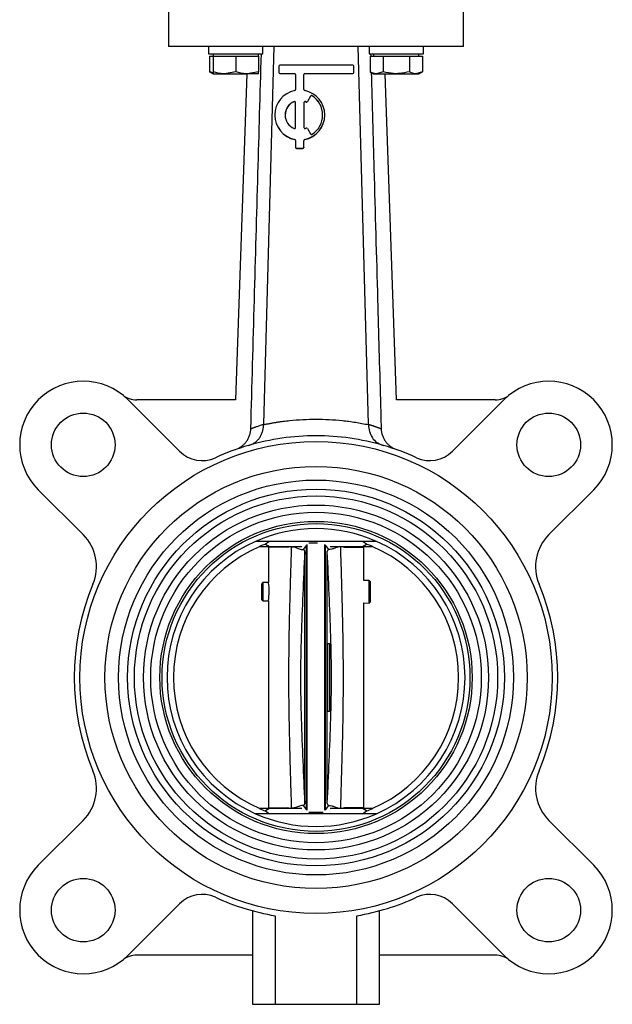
# Model space of a CAD drawing. Header units: millimetres. Extents: x 555 to 1891, y 89 to 1282.
# Tile 31 of 39: x 1351 to 1482, y 418 to 635. Entities that reach past the tile are written whole.
import ezdxf

# ---------------------------------------------------------------- set-up
doc = ezdxf.new("R2010")
doc.units = ezdxf.units.MM

msp = doc.modelspace()

# ---------------------------------------------------------------- linework, layer by layer
at = {"color": 7, "linetype": 'Continuous', "lineweight": 25}
for p, q in [((1383.85, 640.12), (1383.85, 629.12)), ((1448.85, 629.12), (1448.85, 640.12)), ((1392.67, 629.12), (1392.67, 627.52)), ((1404.67, 627.52), (1404.67, 629.12)), ((1407.05, 629.12), (1404.81, 545.91)), ((1427.89, 545.91), (1425.64, 629.12)), ((1428.02, 629.12), (1428.02, 627.52)), ((1440.02, 627.52), (1440.02, 629.12)), ((1392.67, 627.52), (1404.67, 627.52)), ((1392.89, 627.02), (1392.89, 623.59)), ((1392.89, 627.02), (1393.67, 627.02)), ((1393.67, 627.52), (1393.67, 627.02)), ((1393.67, 627.02), (1393.67, 623.59)), ((1393.67, 627.02), (1396.17, 627.02)), ((1396.17, 627.02), (1398.67, 627.02)), ((1398.67, 627.02), (1398.67, 623.59)), ((1398.67, 627.02), (1401.17, 627.02)), ((1401.17, 627.02), (1403.67, 627.02)), ((1403.67, 627.02), (1403.67, 627.52)), ((1403.67, 627.02), (1403.67, 623.59)), ((1428.02, 627.52), (1440.02, 627.52)), ((1428.25, 627.02), (1428.25, 623.59)), ((1428.25, 627.02), (1429.69, 627.02)), ((1428.38, 627.52), (1428.4, 627.02)), ((1429.02, 627.52), (1429.02, 627.02)), ((1429.69, 627.02), (1431.14, 627.02)), ((1431.14, 627.02), (1431.14, 623.59)), ((1431.14, 627.02), (1434.02, 627.02)), ((1434.02, 627.02), (1436.91, 627.02)), ((1436.91, 627.02), (1436.91, 623.59)), ((1436.91, 627.02), (1438.35, 627.02)), ((1438.35, 627.02), (1439.8, 627.02)), ((1439.02, 627.02), (1439.02, 627.52)), ((1439.8, 627.02), (1439.8, 623.59)), ((1408.18, 624.81), (1408.18, 623.44)), ((1424.45, 625.04), (1408.41, 625.04)), ((1424.68, 623.44), (1424.68, 624.81)), ((1392.89, 623.59), (1393.67, 623.15)), ((1393.67, 623.34), (1392.89, 623.59)), ((1393.67, 623.15), (1396.17, 623.15)), ((1398.67, 623.59), (1396.17, 623.15)), ((1396.17, 623.15), (1401.17, 623.15)), ((1401.1, 623.15), (1398.59, 551.29)), ((1403.67, 623.59), (1401.17, 623.15)), ((1403.67, 623.15), (1401.17, 623.15)), ((1408.18, 623.44), (1408.18, 623.41)), ((1408.41, 623.21), (1411.62, 623.21)), ((1408.41, 623.21), (1408.41, 623.18)), ((1408.41, 623.18), (1411.62, 623.18)), ((1411.62, 623.21), (1411.62, 623.18)), ((1411.85, 622.98), (1411.85, 619.66)), ((1413.68, 619.66), (1413.68, 622.98)), ((1413.91, 623.21), (1424.45, 623.21)), ((1413.91, 623.21), (1413.91, 623.18)), ((1413.91, 623.18), (1424.45, 623.18)), ((1424.45, 623.21), (1424.45, 623.18)), ((1424.68, 623.44), (1424.68, 623.41)), ((1428.25, 623.59), (1429.02, 623.15)), ((1429.02, 623.15), (1429.69, 623.15)), ((1431.14, 623.59), (1429.69, 623.15)), ((1429.69, 623.15), (1434.02, 623.15)), ((1434.1, 551.29), (1431.59, 623.15)), ((1434.02, 623.15), (1438.35, 623.15)), ((1439.8, 623.59), (1438.35, 623.15)), ((1438.35, 623.15), (1439.02, 623.15)), ((1439.02, 623.15), (1439.8, 623.59)), ((1415.49, 618.29), (1415.49, 618.26)), ((1411.53, 617.01), (1411.53, 616.98)), ((1411.85, 611.3), (1411.85, 616.79)), ((1413.68, 616.79), (1413.68, 611.3)), ((1414, 617.01), (1414, 616.98)), ((1414.18, 616.92), (1414.18, 616.89)), ((1415.17, 618.21), (1414.48, 617.02)), ((1415.17, 618.18), (1414.48, 616.99)), ((1414.48, 617.02), (1414.48, 616.99)), ((1415.17, 618.21), (1415.17, 618.18)), ((1407.27, 614.05), (1407.27, 614.02)), ((1418.27, 614.02), (1418.27, 614.05)), ((1414.48, 611.08), (1415.17, 609.88)), ((1411.67, 608.66), (1411.67, 608.63)), ((1411.85, 608.44), (1411.85, 606.94)), ((1413.68, 606.94), (1413.68, 608.44)), ((1413.87, 608.66), (1413.87, 608.63)), ((1411.85, 606.94), (1411.85, 606.92)), ((1412.08, 606.72), (1413.45, 606.72)), ((1412.08, 606.72), (1412.08, 606.69)), ((1412.08, 606.69), (1413.45, 606.69)), ((1413.45, 606.72), (1413.45, 606.69)), ((1413.68, 606.94), (1413.68, 606.92)), ((1386.31, 539.95), (1374.98, 551.29)), ((1398.59, 551.29), (1376.87, 551.29)), ((1455.82, 551.29), (1434.1, 551.29)), ((1457.71, 551.29), (1446.38, 539.95)), ((1430.7, 544.96), (1430.7, 544.94)), ((1355.18, 531.49), (1365.07, 521.6)), ((1467.62, 521.6), (1477.51, 531.49)), ((1429.66, 520.12), (1403.03, 520.12)), ((1403.86, 518.97), (1406.1, 518.97)), ((1406.08, 520.12), (1405.22, 519.52)), ((1405.22, 519.52), (1406.1, 518.97)), ((1405.86, 518.97), (1405.85, 518.82)), ((1405.85, 518.82), (1405.85, 511.04)), ((1406.1, 518.97), (1413.2, 518.97)), ((1410.98, 518.93), (1410.05, 518.82)), ((1414.28, 519.28), (1413.49, 518.3)), ((1414.24, 519.38), (1414.28, 519.28)), ((1414.39, 460.86), (1414.39, 519.39)), ((1418.3, 460.86), (1418.3, 519.39)), ((1418.41, 519.28), (1418.45, 519.38)), ((1419.2, 518.3), (1418.41, 519.28)), ((1419.49, 518.97), (1426.59, 518.97)), ((1422.64, 518.82), (1421.71, 518.93)), ((1426.59, 518.97), (1427.47, 519.52)), ((1426.59, 518.97), (1428.83, 518.97)), ((1427.47, 519.52), (1426.61, 520.12)), ((1426.85, 518.82), (1426.83, 518.97)), ((1426.85, 511.49), (1426.85, 518.82)), ((1413.86, 462.46), (1413.86, 517.79)), ((1418.83, 462.46), (1418.83, 517.79)), ((1404.65, 511.02), (1404.35, 510.71)), ((1404.35, 510.71), (1404.35, 507.31)), ((1405.85, 511.04), (1404.65, 511.02)), ((1404.65, 511.02), (1404.65, 509.01)), ((1428.05, 511.51), (1426.85, 511.49)), ((1428.35, 511.22), (1428.05, 511.51)), ((1428.05, 509.01), (1428.05, 511.51)), ((1428.35, 509.01), (1428.35, 511.22)), ((1404.65, 509.01), (1404.65, 507.01)), ((1428.05, 506.51), (1428.05, 509.01)), ((1428.35, 506.8), (1428.35, 509.01)), ((1404.35, 507.31), (1404.65, 507.01)), ((1404.65, 507.01), (1405.85, 506.98)), ((1405.85, 506.98), (1405.85, 461.42)), ((1426.85, 506.54), (1428.05, 506.51)), ((1426.85, 461.42), (1426.85, 506.54)), ((1428.05, 506.51), (1428.35, 506.8)), ((1418.93, 497.62), (1419.33, 497.62)), ((1418.93, 482.62), (1418.93, 497.62)), ((1419.33, 497.62), (1419.33, 482.62)), ((1419.33, 482.62), (1418.93, 482.62)), ((1429.66, 460.12), (1403.03, 460.12)), ((1406.1, 461.27), (1403.86, 461.27)), ((1406.1, 461.27), (1405.22, 460.72)), ((1405.22, 460.72), (1406.08, 460.12)), ((1405.85, 461.42), (1405.86, 461.27)), ((1413.2, 461.27), (1406.1, 461.27)), ((1410.05, 461.42), (1410.98, 461.32)), ((1413.49, 461.94), (1414.28, 460.97)), ((1414.28, 460.97), (1414.24, 460.86)), ((1418.41, 460.97), (1419.2, 461.94)), ((1418.45, 460.87), (1418.41, 460.97)), ((1426.59, 461.27), (1419.49, 461.27)), ((1421.71, 461.32), (1422.64, 461.42)), ((1427.47, 460.72), (1426.59, 461.27)), ((1428.83, 461.27), (1426.59, 461.27)), ((1426.61, 460.12), (1427.47, 460.72)), ((1426.83, 461.27), (1426.85, 461.42)), ((1365.07, 458.64), (1355.18, 448.76)), ((1477.51, 448.76), (1467.62, 458.64)), ((1374.98, 428.96), (1386.31, 440.29)), ((1402.35, 438.75), (1402.35, 418.12)), ((1430.35, 418.12), (1430.35, 438.75)), ((1446.38, 440.29), (1457.71, 428.96)), ((1407.35, 437.64), (1407.35, 418.12)), ((1425.35, 418.12), (1425.35, 437.64)), ((1402.35, 428.96), (1376.87, 428.96)), ((1455.82, 428.96), (1430.35, 428.96)), ((1402.35, 418.12), (1407.35, 418.12)), ((1407.35, 418.12), (1425.35, 418.12)), ((1425.35, 418.12), (1430.35, 418.12))]:
    msp.add_line(p, q, dxfattribs=at)
at = {"color": 8, "linetype": 'Continuous', "lineweight": 25}
for p, q in [((1410.05, 518.82), (1405.85, 518.82)), ((1410.05, 518.82), (1410.66, 518.97)), ((1422.01, 518.97), (1422.64, 518.82)), ((1422.64, 518.82), (1426.85, 518.82)), ((1405.85, 461.42), (1410.05, 461.42)), ((1410.68, 461.27), (1410.05, 461.42)), ((1422.64, 461.42), (1422.03, 461.27)), ((1426.85, 461.42), (1422.64, 461.42))]:
    msp.add_line(p, q, dxfattribs=at)
at = {"color": 7, "linetype": 'Continuous', "lineweight": 25}
for centre, radius in [((1365.08, 541.39), 7), ((1467.61, 541.39), 7), ((1416.35, 490.12), 52), ((1416.35, 490.12), 46.5), ((1416.35, 490.12), 43.5), ((1416.35, 490.12), 41.5), ((1416.35, 490.12), 40), ((1416.35, 490.12), 38), ((1416.35, 490.12), 36.4), ((1416.35, 490.12), 34.4), ((1416.35, 490.12), 33.9), ((1365.08, 438.86), 7), ((1467.61, 438.86), 7)]:
    msp.add_circle(centre, radius, dxfattribs=at)
for centre, radius, start, end in [((1408.41, 624.81), 0.229, 89.9876, 179.9876), ((1424.45, 624.81), 0.229, 0.0124, 90.0124), ((1408.41, 623.44), 0.229, 180.0124, 270.0124), ((1408.41, 623.41), 0.229, 180.0124, 270.0124), ((1411.62, 622.98), 0.229, 0.0124, 90.0124), ((1411.62, 622.95), 0.229, 0.0124, 90.0124), ((1413.91, 622.98), 0.229, 89.9876, 179.9876), ((1413.91, 622.95), 0.229, 89.9876, 179.9876), ((1424.45, 623.44), 0.229, 269.9876, 359.9876), ((1424.45, 623.41), 0.229, 269.9876, 359.9876), ((1412.76, 614.05), 5.5, 101.5178, 258.4822), ((1411.62, 619.66), 0.229, 281.5218, 359.9909), ((1413.91, 619.66), 0.229, 180.0091, 258.4782), ((1412.77, 614.05), 5.5, 281.5178, 78.4822), ((1415.37, 618.09), 0.229, 57.28, 149.9792), ((1415.37, 618.06), 0.229, 57.28, 149.9792), ((1412.77, 614.05), 5.04, 302.7103, 57.2897), ((1412.77, 614.02), 5.04, 0.0041, 57.2873), ((1412.76, 614.05), 3.21, 112.5996, 247.4004), ((1412.77, 614.02), 3.21, 112.6033, 179.9937), ((1411.62, 616.79), 0.229, 0.0187, 112.624), ((1411.62, 616.77), 0.229, 0.0187, 112.624), ((1413.91, 616.79), 0.229, 67.376, 179.9813), ((1413.91, 616.77), 0.229, 67.376, 179.9813), ((1412.77, 614.04), 3.21, 63.8324, 67.3889), ((1412.77, 614.01), 3.21, 63.8324, 67.3889), ((1414.28, 617.13), 0.229, 243.8291, 329.9797), ((1414.28, 617.1), 0.229, 243.8291, 329.9797), ((1412.76, 614.02), 5.5, 180.0099, 258.4774), ((1412.77, 614.02), 5.5, 281.5212, 359.9915), ((1411.62, 611.3), 0.229, 247.376, 359.9813), ((1413.91, 611.3), 0.229, 180.0187, 292.624), ((1412.77, 614.05), 3.21, 292.6111, 296.1676), ((1414.28, 610.96), 0.229, 30.0203, 116.1709), ((1415.37, 610), 0.229, 210.0208, 302.72), ((1411.62, 608.44), 0.229, 0.0091, 78.4782), ((1411.62, 608.41), 0.229, 0.0091, 78.4782), ((1413.91, 608.44), 0.229, 101.5218, 179.9909), ((1413.91, 608.41), 0.229, 101.5218, 179.9909), ((1412.08, 606.94), 0.229, 180.0124, 270.0124), ((1412.08, 606.92), 0.229, 180.0124, 270.0124), ((1413.45, 606.94), 0.229, 269.9876, 359.9876), ((1413.45, 606.92), 0.229, 269.9876, 359.9876), ((1365.08, 541.39), 14, 45, 225), ((1467.61, 541.39), 14, 315, 135), ((1376.87, 556.29), 5, 231.6453, 270), ((1455.82, 556.29), 5, 270, 308.3547), ((1416.35, 490.12), 53.25, 106.1829, 114.6015), ((1416.35, 490.12), 53.25, 65.3985, 73.8171), ((1391.26, 544.9), 7, 225, 294.6015), ((1441.43, 544.9), 7, 245.3985, 315), ((1416.35, 490.12), 32.82, 66.0629, 113.9331), ((1358, 514.53), 10, 337.2994, 45), ((1474.7, 514.53), 10, 135, 202.7006), ((1416.35, 490.12), 32.82, 113.9331, 246.0629), ((1416.35, 490.12), 31.4, 113.2502, 246.7498), ((1416.35, 490.12), 31.43, 110.7295, 113.3971), ((1416.35, 490.12), 31.43, 66.6029, 69.2705), ((1416.35, 490.12), 31.4, 293.2502, 66.7498), ((1416.35, 490.12), 32.82, 293.9331, 66.0629), ((1416.35, 490.12), 53.25, 157.2994, 202.7006), ((1395.45, 509.01), 10.59, 349.1126, 10.7396), ((1416.35, 490.12), 53.25, 337.2994, 22.7006), ((1358, 465.71), 10, 315, 22.7006), ((1474.7, 465.71), 10, 157.2994, 225), ((1416.35, 490.12), 32.82, 246.0629, 293.9331), ((1416.35, 490.12), 31.43, 246.6029, 249.2705), ((1416.35, 490.12), 31.43, 290.7295, 293.3971), ((1365.08, 438.86), 14, 135, 315), ((1467.61, 438.86), 14, 225, 45), ((1391.26, 435.34), 7, 65.3985, 135), ((1416.35, 490.12), 53.25, 245.3985, 260.2695), ((1416.35, 490.12), 53.25, 279.7305, 294.6015), ((1441.43, 435.34), 7, 45, 114.6015), ((1376.87, 423.96), 5, 90, 128.3547), ((1455.82, 423.96), 5, 51.6453, 90)]:
    msp.add_arc(centre, radius, start, end, dxfattribs=at)
for points, knots in [([(1416.35, 629.12), (1414.22, 629.12), (1412.09, 629.12), (1407.92, 629.12), (1405.87, 629.12), (1401.94, 629.12), (1400.06, 629.12), (1396.52, 629.12), (1394.87, 629.12), (1391.86, 629.12), (1390.5, 629.12), (1388.14, 629.12), (1387.13, 629.12), (1385.51, 629.12), (1384.88, 629.12), (1384.05, 629.12), (1383.85, 629.12), (1383.85, 629.12)], [0, 0, 0, 0, 0.125, 0.125, 0.25, 0.25, 0.375, 0.375, 0.5, 0.5, 0.625, 0.625, 0.75, 0.75, 0.875, 0.875, 1, 1, 1, 1]), ([(1448.85, 629.12), (1448.85, 629.12), (1448.64, 629.12), (1447.81, 629.12), (1447.19, 629.12), (1445.56, 629.12), (1444.55, 629.12), (1442.19, 629.12), (1440.83, 629.12), (1437.82, 629.12), (1436.17, 629.12), (1432.63, 629.12), (1430.75, 629.12), (1426.82, 629.12), (1424.77, 629.12), (1420.6, 629.12), (1418.47, 629.12), (1416.35, 629.12)], [0, 0, 0, 0, 0.125, 0.125, 0.25, 0.25, 0.375, 0.375, 0.5, 0.5, 0.625, 0.625, 0.75, 0.75, 0.875, 0.875, 1, 1, 1, 1]), ([(1401.99, 544.94), (1402.25, 554.38), (1402.78, 573.13), (1403.55, 600.66), (1404.06, 618.75), (1404.31, 627.52)], [0, 0, 0, 0, 0.343087, 0.68123, 1, 1, 1, 1]), ([(1396.17, 623.15), (1396.11, 623.15), (1395.26, 623.15), (1394.44, 623.38), (1393.67, 623.59)], [0, 0, 0, 0, 0.070201, 1, 1, 1, 1]), ([(1393.67, 623.59), (1393.67, 623.41), (1393.67, 623.17), (1393.67, 623.15), (1393.67, 623.15)], [0, 0, 0, 0, 0.768151, 1, 1, 1, 1]), ([(1401.17, 623.15), (1401.11, 623.15), (1400.26, 623.15), (1399.44, 623.38), (1398.67, 623.59)], [0, 0, 0, 0, 0.070201, 1, 1, 1, 1]), ([(1403.67, 623.15), (1403.67, 623.15), (1403.67, 623.17), (1403.67, 623.41), (1403.67, 623.59)], [0, 0, 0, 0, 0.231849, 1, 1, 1, 1]), ([(1429.69, 623.15), (1429.66, 623.15), (1429.17, 623.15), (1428.69, 623.38), (1428.25, 623.59)], [0, 0, 0, 0, 0.070201, 1, 1, 1, 1]), ([(1428.5, 623.45), (1428.7, 616.35), (1429.17, 599.64), (1429.85, 575.58), (1430.38, 556.51), (1430.64, 547.07), (1430.7, 544.96)], [0, 0, 0, 0, 0.271219, 0.638985, 0.919389, 1, 1, 1, 1]), ([(1434.02, 623.15), (1433.25, 623.2), (1432.27, 623.28), (1431.33, 623.54), (1431.14, 623.59)], [0, 0, 0, 0, 0.788999, 1, 1, 1, 1]), ([(1436.91, 623.59), (1436.18, 623.41), (1435.23, 623.17), (1434.25, 623.15), (1434.02, 623.15)], [0, 0, 0, 0, 0.768151, 1, 1, 1, 1]), ([(1438.35, 623.15), (1438.32, 623.15), (1437.83, 623.15), (1437.35, 623.38), (1436.91, 623.59)], [0, 0, 0, 0, 0.070201, 1, 1, 1, 1]), ([(1404.8, 545.83), (1405.04, 545.88), (1405.51, 545.98), (1406.23, 546.11), (1406.94, 546.24), (1407.66, 546.36), (1408.38, 546.47), (1409.1, 546.57), (1409.82, 546.66), (1411.26, 546.82), (1413.44, 546.99), (1416.35, 547.06), (1419.25, 546.99), (1421.67, 546.8), (1423.59, 546.57), (1425.03, 546.36), (1426.46, 546.12), (1427.41, 545.92), (1427.89, 545.83)], [0, 0, 0, 0, 0.0312523, 0.062492, 0.0937244, 0.1249548, 0.1561886, 0.1874311, 0.2186877, 0.2499637, 0.374961, 0.5000018, 0.6250193, 0.7500403, 0.8125645, 0.8750373, 0.9375016, 1, 1, 1, 1]), ([(1398.63, 540.34), (1399.11, 540.51), (1399.55, 540.75), (1400.16, 541.2), (1400.35, 541.36), (1400.71, 541.72), (1400.87, 541.91), (1401.17, 542.32), (1401.3, 542.53), (1401.54, 542.98), (1401.64, 543.21), (1401.8, 543.68), (1401.87, 543.93), (1401.96, 544.43), (1401.98, 544.68), (1401.99, 544.94)], [0, 0, 0, 0, 0.25, 0.25, 0.375, 0.375, 0.5, 0.5, 0.625, 0.625, 0.75, 0.75, 0.875, 0.875, 1, 1, 1, 1]), ([(1401.5, 541.26), (1401.76, 541.34), (1402.01, 541.43), (1402.48, 541.64), (1402.71, 541.77), (1403.12, 542.06), (1403.31, 542.22), (1403.65, 542.56), (1403.8, 542.75), (1404.07, 543.15), (1404.19, 543.36), (1404.39, 543.81), (1404.48, 544.05), (1404.62, 544.53), (1404.68, 544.78), (1404.76, 545.29), (1404.79, 545.56), (1404.8, 545.83)], [0, 0, 0, 0, 0.125, 0.125, 0.25, 0.25, 0.375, 0.375, 0.5, 0.5, 0.625, 0.625, 0.75, 0.75, 0.875, 0.875, 1, 1, 1, 1]), ([(1401.99, 544.94), (1402.01, 544.94), (1402.06, 544.96), (1402.14, 544.99), (1402.22, 545.02), (1402.32, 545.06), (1402.43, 545.1), (1402.55, 545.15), (1402.69, 545.2), (1402.83, 545.25), (1403.02, 545.31), (1403.26, 545.4), (1403.58, 545.51), (1403.94, 545.63), (1404.34, 545.76), (1404.65, 545.86), (1404.81, 545.91)], [0, 0, 0, 0, 0.052752, 0.106098, 0.160038, 0.214573, 0.269704, 0.325431, 0.381754, 0.438673, 0.496189, 0.588384, 0.684866, 0.785631, 0.890677, 1, 1, 1, 1]), ([(1427.89, 545.91), (1427.96, 545.89), (1428.12, 545.84), (1428.34, 545.77), (1428.54, 545.7), (1428.74, 545.64), (1428.92, 545.58), (1429.09, 545.52), (1429.25, 545.46), (1429.4, 545.41), (1429.54, 545.36), (1429.67, 545.31), (1429.84, 545.25), (1430.04, 545.18), (1430.25, 545.1), (1430.43, 545.04), (1430.58, 544.98), (1430.66, 544.95), (1430.7, 544.94)], [0, 0, 0, 0, 0.053934, 0.106854, 0.15876, 0.209652, 0.25953, 0.308392, 0.356239, 0.40307, 0.448885, 0.493684, 0.537466, 0.632856, 0.726802, 0.819307, 0.910372, 1, 1, 1, 1]), ([(1427.89, 545.83), (1427.91, 545.29), (1427.99, 544.78), (1428.28, 543.8), (1428.48, 543.36), (1429.03, 542.55), (1429.36, 542.21), (1429.98, 541.77), (1430.2, 541.65), (1430.68, 541.43), (1430.93, 541.34), (1431.19, 541.26)], [0, 0, 0, 0, 0.25, 0.25, 0.5, 0.5, 0.75, 0.75, 0.875, 0.875, 1, 1, 1, 1]), ([(1430.7, 544.94), (1430.71, 544.43), (1430.8, 543.93), (1431.05, 543.22), (1431.15, 542.98), (1431.38, 542.54), (1431.52, 542.32), (1431.81, 541.92), (1431.98, 541.72), (1432.33, 541.37), (1432.52, 541.2), (1432.93, 540.9), (1433.14, 540.76), (1433.59, 540.53), (1433.82, 540.42), (1434.06, 540.34)], [0, 0, 0, 0, 0.25, 0.25, 0.375, 0.375, 0.5, 0.5, 0.625, 0.625, 0.75, 0.75, 0.875, 0.875, 1, 1, 1, 1]), ([(1431.19, 541.26), (1426.37, 542.66), (1421.36, 543.37), (1411.33, 543.37), (1406.32, 542.66), (1401.5, 541.26)], [0, 0, 0, 0, 0.5, 0.5, 1, 1, 1, 1]), ([(1410.98, 461.32), (1410.97, 461.62), (1410.94, 462.5), (1410.9, 464.08), (1410.84, 465.89), (1410.79, 467.55), (1410.75, 469.08), (1410.7, 470.6), (1410.65, 472.56), (1410.59, 474.81), (1410.53, 477.42), (1410.44, 481.39), (1410.38, 486.73), (1410.37, 493.41), (1410.46, 500.17), (1410.58, 505.19), (1410.67, 508.5), (1410.71, 510.01), (1410.75, 511.46), (1410.8, 512.93), (1410.85, 514.56), (1410.9, 516.31), (1410.95, 517.82), (1410.97, 518.64), (1410.98, 518.93)], [0, 0, 0, 0, 0.015415, 0.04592, 0.082229, 0.109702, 0.132604, 0.161659, 0.189022, 0.234792, 0.278732, 0.325185, 0.441488, 0.556854, 0.672915, 0.79331, 0.818416, 0.845088, 0.871855, 0.894407, 0.921357, 0.9569, 0.985387, 1, 1, 1, 1]), ([(1410.98, 518.93), (1411.11, 518.92), (1411.76, 518.88), (1412.71, 518.38), (1413.24, 518.33), (1413.49, 518.3)], [0, 0, 0, 0, 0.112063, 0.576509, 1, 1, 1, 1]), ([(1414.76, 519.82), (1414.87, 519.82), (1415.09, 519.82), (1415.57, 519.82), (1415.98, 519.82), (1416.3, 519.82), (1416.53, 519.82), (1416.64, 519.82), (1416.65, 519.82)], [0, 0, 0, 0, 0.322343, 0.603636, 0.736566, 0.861961, 0.987932, 1, 1, 1, 1]), ([(1421.71, 518.93), (1421.51, 518.9), (1421.07, 518.86), (1420.43, 518.59), (1419.73, 518.37), (1419.39, 518.33), (1419.2, 518.3)], [0, 0, 0, 0, 0.174922, 0.395269, 0.66564, 1, 1, 1, 1]), ([(1421.71, 518.93), (1421.72, 518.63), (1421.75, 517.75), (1421.79, 516.2), (1421.85, 514.42), (1421.9, 512.79), (1421.94, 511.28), (1421.98, 509.78), (1422.04, 507.84), (1422.1, 505.61), (1422.16, 503.02), (1422.24, 499.07), (1422.31, 493.73), (1422.32, 487.05), (1422.23, 480.26), (1422.11, 475.15), (1422.02, 471.69), (1421.97, 470.01), (1421.92, 468.36), (1421.87, 466.57), (1421.81, 464.59), (1421.76, 462.77), (1421.72, 461.68), (1421.71, 461.32)], [0, 0, 0, 0, 0.015638, 0.045515, 0.081012, 0.108125, 0.130686, 0.159416, 0.186483, 0.231785, 0.275366, 0.321534, 0.437513, 0.552996, 0.66953, 0.790845, 0.819347, 0.849847, 0.877899, 0.905555, 0.943029, 0.981233, 1, 1, 1, 1]), ([(1413.86, 517.79), (1413.72, 514.69), (1413.43, 508.51), (1413.06, 499.29), (1412.87, 490.12), (1413.06, 480.95), (1413.43, 471.73), (1413.72, 465.56), (1413.86, 462.46)], [0, 0, 0, 0, 0.168224, 0.334962, 0.5, 0.665037, 0.831775, 1, 1, 1, 1]), ([(1413.49, 518.3), (1413.61, 518.27), (1413.83, 518.21), (1413.86, 517.91), (1413.86, 517.79)], [0, 0, 0, 0, 0.575971, 1, 1, 1, 1]), ([(1418.83, 517.79), (1418.84, 517.94), (1418.87, 518.23), (1419.09, 518.28), (1419.2, 518.3)], [0, 0, 0, 0, 0.511078, 1, 1, 1, 1]), ([(1418.83, 462.46), (1418.97, 465.56), (1419.26, 471.73), (1419.63, 480.95), (1419.82, 490.12), (1419.63, 499.29), (1419.26, 508.51), (1418.97, 514.69), (1418.83, 517.79)], [0, 0, 0, 0, 0.168224, 0.334962, 0.5, 0.665037, 0.831775, 1, 1, 1, 1]), ([(1413.86, 462.46), (1413.85, 462.29), (1413.81, 462), (1413.58, 461.96), (1413.49, 461.94)], [0, 0, 0, 0, 0.577437, 1, 1, 1, 1]), ([(1419.2, 461.94), (1419.09, 461.97), (1418.87, 462.02), (1418.84, 462.31), (1418.83, 462.46)], [0, 0, 0, 0, 0.488913, 1, 1, 1, 1]), ([(1413.49, 461.94), (1413.29, 461.92), (1412.81, 461.88), (1411.9, 461.43), (1411.17, 461.34), (1410.98, 461.32)], [0, 0, 0, 0, 0.350625, 0.826445, 1, 1, 1, 1]), ([(1414.76, 460.42), (1414.87, 460.42), (1415.06, 460.42), (1415.51, 460.42), (1415.94, 460.42), (1416.39, 460.42), (1416.82, 460.42), (1417.32, 460.42), (1417.71, 460.42), (1417.88, 460.42), (1417.93, 460.42)], [0, 0, 0, 0, 0.183132, 0.303564, 0.424939, 0.515926, 0.606958, 0.726394, 0.918709, 1, 1, 1, 1]), ([(1419.2, 461.94), (1419.39, 461.92), (1419.73, 461.88), (1420.43, 461.66), (1421.07, 461.39), (1421.51, 461.34), (1421.71, 461.32)], [0, 0, 0, 0, 0.33435, 0.604728, 0.82509, 1, 1, 1, 1])]:
    msp.add_open_spline(points, degree=3, knots=knots, dxfattribs=at)
for points in [[(1404.81, 545.91), (1404.8, 545.88), (1404.8, 545.85), (1404.8, 545.83)], [(1427.89, 545.83), (1427.89, 545.85), (1427.89, 545.88), (1427.89, 545.91)], [(1414.28, 460.97), (1414.28, 461.61), (1414.28, 462.9), (1414.28, 465.6), (1414.28, 468.79), (1414.28, 472.47), (1414.28, 476.53), (1414.28, 480.89), (1414.28, 485.45), (1414.28, 490.12), (1414.28, 494.79), (1414.28, 499.36), (1414.28, 503.72), (1414.28, 507.78), (1414.28, 511.46), (1414.28, 514.65), (1414.28, 517.35), (1414.28, 518.63), (1414.28, 519.28)], [(1418.41, 460.97), (1418.41, 461.61), (1418.41, 462.9), (1418.41, 465.6), (1418.41, 468.79), (1418.41, 472.47), (1418.41, 476.53), (1418.41, 480.89), (1418.41, 485.45), (1418.41, 490.12), (1418.41, 494.79), (1418.41, 499.36), (1418.41, 503.72), (1418.41, 507.78), (1418.41, 511.46), (1418.41, 514.65), (1418.41, 517.35), (1418.41, 518.63), (1418.41, 519.28)]]:
    msp.add_open_spline(points, degree=3, dxfattribs=at)

doc.saveas('drawing.dxf')
